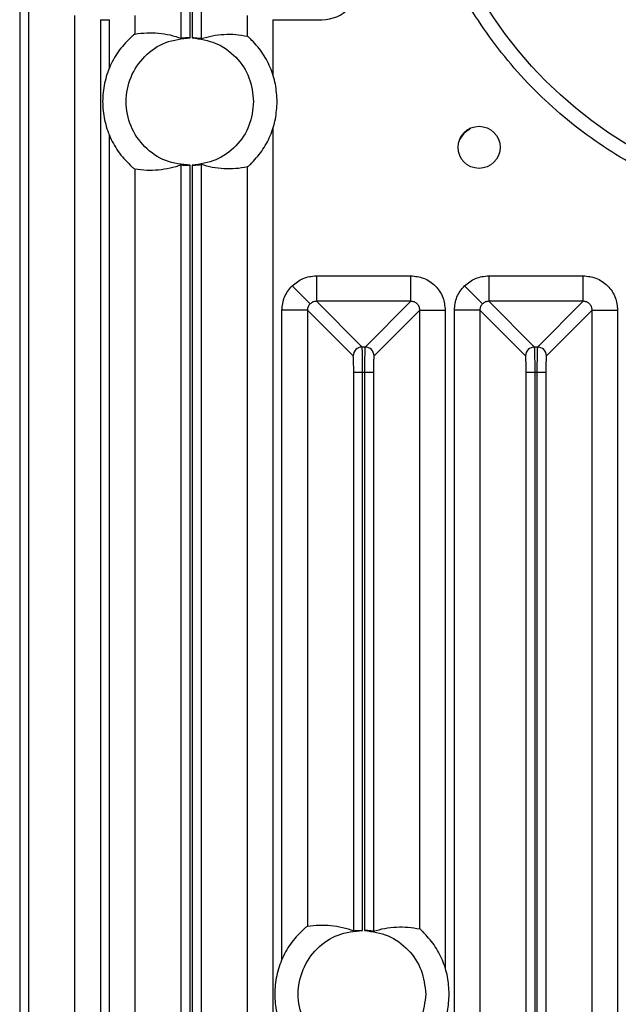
# Model space of a CAD drawing. Header units: millimetres. Extents: x -0.57 to 0.95, y -0.4 to 0.71.
# Tile 56 of 256: x -0.4577 to -0.4107, y 0.1175 to 0.1947. Entities that reach past the tile are written whole.
import ezdxf

# ---------------------------------------------------------------- set-up
doc = ezdxf.new("R2010")
doc.units = ezdxf.units.MM
doc.layers.add('FORMAT', color=7, linetype='Continuous')

msp = doc.modelspace()

# ---------------------------------------------------------------- linework, layer by layer
at = {"layer": 'FORMAT', "color": 7, "linetype": 'Continuous', "lineweight": 25}
for p, q in [((-0.444985, 0.193233), (-0.444985, 0.3053)), ((-0.444286, 0.193267), (-0.444286, 0.305267)), ((-0.444138, 0.30527), (-0.444138, 0.193264)), ((-0.443438, 0.305332), (-0.443438, 0.193202)), ((-0.457663, 0.245279), (-0.457663, 0.098389)), ((-0.456963, 0.245267), (-0.456963, 0.09833)), ((-0.453331, 0.098542), (-0.453331, 0.195029)), ((-0.451332, 0.194689), (-0.450617, 0.194689)), ((-0.451332, 0.194689), (-0.451332, 0.095479)), ((-0.450617, 0.190879), (-0.450617, 0.194689)), ((-0.448618, 0.195029), (-0.448618, 0.193565)), ((-0.439806, 0.193396), (-0.439806, 0.195029)), ((-0.437807, 0.194689), (-0.43395, 0.194689)), ((-0.437807, 0.194689), (-0.437807, 0.190277)), ((-0.437807, 0.186257), (-0.437807, 0.035277)), ((-0.450617, 0.035879), (-0.450617, 0.185654)), ((-0.444985, 0.038233), (-0.444985, 0.1833)), ((-0.444286, 0.038267), (-0.444286, 0.183267)), ((-0.444138, 0.18327), (-0.444138, 0.038264)), ((-0.443438, 0.183332), (-0.443438, 0.038202)), ((-0.439806, 0.038396), (-0.439806, 0.183137)), ((-0.448618, 0.182968), (-0.448618, 0.038565)), ((-0.434393, 0.174603), (-0.434393, 0.172604)), ((-0.434393, 0.174603), (-0.42698, 0.174603)), ((-0.42698, 0.172604), (-0.42698, 0.174603)), ((-0.420868, 0.174603), (-0.420868, 0.172604)), ((-0.420868, 0.174603), (-0.413455, 0.174603)), ((-0.413455, 0.172604), (-0.413455, 0.174603)), ((-0.434889, 0.1724), (-0.436302, 0.173813)), ((-0.421364, 0.1724), (-0.422777, 0.173813)), ((-0.434393, 0.172604), (-0.430805, 0.169015)), ((-0.42698, 0.172604), (-0.434393, 0.172604)), ((-0.430569, 0.169015), (-0.42698, 0.172604)), ((-0.420868, 0.172604), (-0.41728, 0.169015)), ((-0.413455, 0.172604), (-0.420868, 0.172604)), ((-0.417044, 0.169015), (-0.413455, 0.172604)), ((-0.435093, 0.171905), (-0.437092, 0.171905)), ((-0.437092, 0.12095), (-0.437092, 0.171905)), ((-0.435093, 0.171905), (-0.435093, 0.123585)), ((-0.431504, 0.168316), (-0.435093, 0.171905)), ((-0.426281, 0.171905), (-0.429869, 0.168316)), ((-0.426281, 0.123374), (-0.426281, 0.171905)), ((-0.426281, 0.171905), (-0.424282, 0.171905)), ((-0.424282, 0.171905), (-0.424282, 0.120197)), ((-0.421568, 0.171905), (-0.423567, 0.171905)), ((-0.423567, 0.036021), (-0.423567, 0.171905)), ((-0.421568, 0.171905), (-0.421568, 0.038605)), ((-0.417979, 0.168316), (-0.421568, 0.171905)), ((-0.412756, 0.171905), (-0.416344, 0.168316)), ((-0.412756, 0.038352), (-0.412756, 0.171905)), ((-0.412756, 0.171905), (-0.410757, 0.171905)), ((-0.410757, 0.171905), (-0.410757, 0.035117)), ((-0.430569, 0.169015), (-0.430805, 0.169015)), ((-0.417044, 0.169015), (-0.41728, 0.169015)), ((-0.430761, 0.167017), (-0.43146, 0.167017)), ((-0.43146, 0.123236), (-0.43146, 0.167017)), ((-0.430761, 0.123266), (-0.430761, 0.167017)), ((-0.430613, 0.167017), (-0.430761, 0.167017)), ((-0.430613, 0.167017), (-0.430613, 0.123263)), ((-0.429913, 0.167017), (-0.430613, 0.167017)), ((-0.429913, 0.167017), (-0.429913, 0.123197)), ((-0.417236, 0.167017), (-0.417935, 0.167017)), ((-0.417935, 0.038239), (-0.417935, 0.167017)), ((-0.417236, 0.038266), (-0.417236, 0.167017)), ((-0.417088, 0.167017), (-0.417236, 0.167017)), ((-0.417088, 0.167017), (-0.417088, 0.038262)), ((-0.416388, 0.167017), (-0.417088, 0.167017)), ((-0.416388, 0.167017), (-0.416388, 0.038193))]:
    msp.add_line(p, q, dxfattribs=at)
at = {"layer": 'FORMAT', "color": 7, "linetype": 'Continuous', "lineweight": 25, "flags": 128}
for points in [[(-0.42315, 0.185318), (-0.422793, 0.185803), (-0.422289, 0.186193)], [(-0.422289, 0.186193), (-0.422793, 0.185803), (-0.42315, 0.185318)]]:
    msp.add_lwpolyline(points, dxfattribs=at)
at = {"layer": 'FORMAT', "color": 7, "linetype": 'Continuous', "lineweight": 25}
for centre, radius in [((-0.392828, 0.213481), 0.0333499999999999), ((-0.421628, 0.184681), 0.00165)]:
    msp.add_circle(centre, radius, dxfattribs=at)
for centre, start, end in [((-0.430804, 0.168315), 90.081692, 179.918308), ((-0.43057, 0.168315), 0.081692, 89.918308), ((-0.417279, 0.168315), 90.081692, 179.918308), ((-0.417045, 0.168315), 0.081692, 89.918308)]:
    msp.add_arc(centre, 0.0007005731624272, start, end, dxfattribs=at)
msp.add_ellipse((-0.433968, 0.197735), major_axis=(0.0005921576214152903, -0.002990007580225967), ratio=0.984226, start_param=6.090677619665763, end_param=7.655413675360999, dxfattribs=at)
for points in [[(-0.358357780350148, 0.2134809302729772), (-0.3584662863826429, 0.2114055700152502), (-0.3586832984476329, 0.207254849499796), (-0.3604202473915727, 0.2012313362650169), (-0.3631310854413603, 0.195606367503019), (-0.3668297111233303, 0.1905629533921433), (-0.3713684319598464, 0.186265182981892), (-0.3766069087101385, 0.1828528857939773), (-0.3823727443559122, 0.1804370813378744), (-0.3884788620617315, 0.1790963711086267), (-0.3947264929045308, 0.1788743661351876), (-0.4009122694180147, 0.179778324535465), (-0.4068354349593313, 0.1817787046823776), (-0.4123013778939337, 0.1848109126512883), (-0.417139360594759, 0.188774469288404), (-0.4211654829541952, 0.1935472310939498), (-0.4243476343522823, 0.1989484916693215), (-0.4255913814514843, 0.2029144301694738), (-0.4262132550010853, 0.2048973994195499)], [(-0.4488584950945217, 0.1933807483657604), (-0.4491986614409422, 0.193038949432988), (-0.4498789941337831, 0.1923553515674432), (-0.4505984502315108, 0.1910877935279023), (-0.4510535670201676, 0.1897112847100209), (-0.4512054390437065, 0.1882666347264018), (-0.4510535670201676, 0.1868219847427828), (-0.4505984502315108, 0.1854454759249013), (-0.4498789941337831, 0.1841779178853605), (-0.4491986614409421, 0.1834943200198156), (-0.4488584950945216, 0.1831525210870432)], [(-0.4442858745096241, 0.1832667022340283), (-0.4449428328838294, 0.1833389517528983), (-0.4462567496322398, 0.1834834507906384), (-0.4479306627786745, 0.1846383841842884), (-0.4490497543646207, 0.18629457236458), (-0.4494429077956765, 0.1882666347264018), (-0.4490497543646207, 0.1902386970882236), (-0.4479306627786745, 0.1918948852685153), (-0.4462567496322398, 0.1930498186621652), (-0.4449428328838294, 0.1931943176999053), (-0.4442858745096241, 0.1932665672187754)], [(-0.4441378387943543, 0.1932636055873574), (-0.4435000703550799, 0.1931695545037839), (-0.4422245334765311, 0.1929814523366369), (-0.4406350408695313, 0.1918176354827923), (-0.4395272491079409, 0.1901886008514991), (-0.4393836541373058, 0.1889072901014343), (-0.4393118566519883, 0.1882666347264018)], [(-0.4374688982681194, 0.1882666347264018), (-0.4374954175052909, 0.18872544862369), (-0.4375484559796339, 0.1896430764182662), (-0.4379777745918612, 0.1909605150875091), (-0.4386289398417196, 0.1921836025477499), (-0.4392531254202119, 0.1928583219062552), (-0.439565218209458, 0.1931956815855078)], [(-0.4393118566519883, 0.1882666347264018), (-0.4393836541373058, 0.1876259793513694), (-0.4395272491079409, 0.1863446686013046), (-0.4406350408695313, 0.1847156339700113), (-0.4422245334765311, 0.1835518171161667), (-0.4435000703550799, 0.1833637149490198), (-0.4441378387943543, 0.1832696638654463)], [(-0.439565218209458, 0.1833375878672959), (-0.4392531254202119, 0.1836749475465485), (-0.4386289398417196, 0.1843496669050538), (-0.4379777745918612, 0.1855727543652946), (-0.4375484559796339, 0.1868901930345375), (-0.4374954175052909, 0.1878078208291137), (-0.4374688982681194, 0.1882666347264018)], [(-0.4353334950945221, 0.1234028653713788), (-0.4356771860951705, 0.1230606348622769), (-0.4363645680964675, 0.122376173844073), (-0.4370920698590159, 0.1211033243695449), (-0.4375523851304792, 0.1197196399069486), (-0.437706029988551, 0.1182666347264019), (-0.4375523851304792, 0.1168136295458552), (-0.4370920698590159, 0.1154299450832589), (-0.4363645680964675, 0.1141570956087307), (-0.4356771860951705, 0.1134726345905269), (-0.4353334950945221, 0.113130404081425)], [(-0.4307608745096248, 0.1132668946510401), (-0.4314202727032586, 0.1133363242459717), (-0.4327390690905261, 0.1134751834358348), (-0.4344221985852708, 0.1146288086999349), (-0.4355480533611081, 0.1162883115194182), (-0.4359437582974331, 0.1182666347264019), (-0.4355480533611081, 0.1202449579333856), (-0.4344221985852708, 0.1219044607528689), (-0.4327390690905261, 0.123058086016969), (-0.4314202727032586, 0.1231969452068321), (-0.4307608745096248, 0.1232663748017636)], [(-0.4306128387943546, 0.1232626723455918), (-0.429977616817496, 0.1231659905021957), (-0.4287071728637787, 0.1229726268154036), (-0.4271267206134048, 0.1218078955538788), (-0.4260258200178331, 0.1201823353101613), (-0.4258831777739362, 0.118905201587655), (-0.4258118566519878, 0.1182666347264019)], [(-0.4239688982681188, 0.1182666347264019), (-0.4239950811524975, 0.1187225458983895), (-0.424047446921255, 0.1196343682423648), (-0.4244714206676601, 0.1209442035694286), (-0.4251146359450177, 0.1221614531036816), (-0.4257316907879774, 0.1228348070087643), (-0.4260402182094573, 0.1231714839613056)], [(-0.4258118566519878, 0.1182666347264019), (-0.4258831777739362, 0.1176280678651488), (-0.426025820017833, 0.1163509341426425), (-0.4271267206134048, 0.114725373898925), (-0.4287071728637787, 0.1135606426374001), (-0.429977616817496, 0.113367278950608), (-0.4306128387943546, 0.113270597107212)], [(-0.4260402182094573, 0.1133617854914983), (-0.4257316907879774, 0.1136984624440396), (-0.4251146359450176, 0.1143718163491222), (-0.4244714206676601, 0.1155890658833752), (-0.424047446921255, 0.116898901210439), (-0.4239950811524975, 0.1178107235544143), (-0.4239688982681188, 0.1182666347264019)]]:
    msp.add_open_spline(points, degree=3, dxfattribs=at)
for points, knots in [([(-0.4486180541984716, 0.1935649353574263), (-0.448633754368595, 0.1935561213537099), (-0.4486650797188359, 0.1935385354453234), (-0.4487941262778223, 0.1934332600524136), (-0.4488584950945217, 0.1933807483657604)], [0, 0, 0, 0, 0.5011969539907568, 1, 1, 1, 1]), ([(-0.4486180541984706, 0.1935649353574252), (-0.4483115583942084, 0.1936050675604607), (-0.4476965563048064, 0.1936855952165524), (-0.4467778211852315, 0.1936513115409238), (-0.4458734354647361, 0.1935215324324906), (-0.4452775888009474, 0.1933278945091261), (-0.4449854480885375, 0.1932329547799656)], [0, 0, 0, 0, 0.2531180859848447, 0.5078965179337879, 0.7587240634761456, 1, 1, 1, 1]), ([(-0.4442858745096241, 0.1932665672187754), (-0.4443756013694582, 0.1932657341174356), (-0.4445550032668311, 0.1932640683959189), (-0.4447828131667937, 0.193248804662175), (-0.4449449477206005, 0.1932339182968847), (-0.4449719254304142, 0.1932332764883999), (-0.4449854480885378, 0.1932329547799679)], [0, 0, 0, 0, 0.2500208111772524, 0.4998972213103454, 0.7493219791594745, 1, 1, 1, 1]), ([(-0.4434382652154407, 0.193201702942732), (-0.4434515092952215, 0.1932025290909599), (-0.4434779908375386, 0.1932041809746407), (-0.44364071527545, 0.1932258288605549), (-0.4438684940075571, 0.1932503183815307), (-0.444047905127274, 0.1932591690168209), (-0.4441378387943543, 0.1932636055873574)], [0, 0, 0, 0, 0.2499939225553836, 0.4998629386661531, 0.7492955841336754, 1, 1, 1, 1]), ([(-0.443438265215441, 0.1932017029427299), (-0.4431433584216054, 0.1932864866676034), (-0.4425436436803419, 0.1934589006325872), (-0.4416362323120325, 0.1935555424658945), (-0.4407202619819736, 0.1935548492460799), (-0.4401091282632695, 0.1934486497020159), (-0.4398056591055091, 0.19339591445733)], [0, 0, 0, 0, 0.2435577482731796, 0.4952926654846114, 0.7493787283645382, 1, 1, 1, 1]), ([(-0.439565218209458, 0.1931956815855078), (-0.4396297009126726, 0.193252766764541), (-0.439758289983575, 0.1933666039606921), (-0.4397899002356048, 0.1933861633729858), (-0.4398056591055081, 0.1933959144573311)], [0, 0, 0, 0, 0.5014633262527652, 1, 1, 1, 1]), ([(-0.4488584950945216, 0.1831525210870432), (-0.4487937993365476, 0.1830997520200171), (-0.4486648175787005, 0.1829945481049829), (-0.4486336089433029, 0.1829770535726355), (-0.4486180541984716, 0.1829683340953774)], [0, 0, 0, 0, 0.5015884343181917, 0.9999999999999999, 0.9999999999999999, 0.9999999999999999, 0.9999999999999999]), ([(-0.4449854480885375, 0.1833003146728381), (-0.4452775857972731, 0.1832053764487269), (-0.4458734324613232, 0.1830117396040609), (-0.4467778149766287, 0.182881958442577), (-0.447696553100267, 0.1828476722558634), (-0.448311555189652, 0.1829282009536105), (-0.4486180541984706, 0.1829683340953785)], [0, 0, 0, 0, 0.2412734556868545, 0.492103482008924, 0.7468792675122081, 1, 1, 1, 1]), ([(-0.4449854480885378, 0.1833003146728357), (-0.4449722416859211, 0.1833000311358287), (-0.4449458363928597, 0.1832994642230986), (-0.4447832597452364, 0.1832844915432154), (-0.444555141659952, 0.1832691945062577), (-0.4443757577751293, 0.1832675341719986), (-0.4442858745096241, 0.1832667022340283)], [0, 0, 0, 0, 0.2500130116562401, 0.4998838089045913, 0.7494085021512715, 1, 1, 1, 1]), ([(-0.4441378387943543, 0.1832696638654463), (-0.4440481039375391, 0.1832740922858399), (-0.4438686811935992, 0.1832829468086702), (-0.4436411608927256, 0.1833073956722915), (-0.4434788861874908, 0.1833289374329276), (-0.4434518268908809, 0.1833306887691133), (-0.4434382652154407, 0.1833315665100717)], [0, 0, 0, 0, 0.250030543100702, 0.4999302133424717, 0.7493732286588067, 1, 1, 1, 1]), ([(-0.4398056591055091, 0.1831373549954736), (-0.4401091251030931, 0.1830846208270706), (-0.4407202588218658, 0.1829784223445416), (-0.4416362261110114, 0.1829777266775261), (-0.4425436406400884, 0.1830743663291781), (-0.4431433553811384, 0.1832467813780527), (-0.443438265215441, 0.1833315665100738)], [0, 0, 0, 0, 0.2506186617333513, 0.5047073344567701, 0.7564397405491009, 1, 1, 1, 1]), ([(-0.4398056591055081, 0.1831373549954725), (-0.4397897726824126, 0.1831471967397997), (-0.4397580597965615, 0.1831668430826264), (-0.4396294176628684, 0.1832807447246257), (-0.439565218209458, 0.1833375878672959)], [0, 0, 0, 0, 0.500945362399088, 1, 1, 1, 1]), ([(-0.4363017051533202, 0.1738128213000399), (-0.436023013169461, 0.1740393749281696), (-0.4354655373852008, 0.1744925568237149), (-0.4347508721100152, 0.174566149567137), (-0.4343934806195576, 0.174602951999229)], [0, 0, 0, 0, 0.4999176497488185, 1, 1, 1, 1]), ([(-0.426980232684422, 0.174602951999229), (-0.4266408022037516, 0.174566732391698), (-0.4261168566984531, 0.1745108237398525), (-0.4254879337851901, 0.1741749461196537), (-0.4250586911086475, 0.1738263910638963), (-0.4247099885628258, 0.1733970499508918), (-0.4243740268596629, 0.1727681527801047), (-0.4243180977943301, 0.1722440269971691), (-0.4242818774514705, 0.1719045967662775)], [0, 0, 0, 0, 0.2395000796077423, 0.3696927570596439, 0.5000000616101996, 0.6301797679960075, 0.7604999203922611, 1, 1, 1, 1]), ([(-0.4227767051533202, 0.1738128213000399), (-0.422498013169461, 0.1740393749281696), (-0.4219405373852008, 0.1744925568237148), (-0.4212258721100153, 0.174566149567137), (-0.4208684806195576, 0.174602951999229)], [0, 0, 0, 0, 0.499917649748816, 1, 1, 1, 1]), ([(-0.413455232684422, 0.174602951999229), (-0.4131158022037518, 0.1745667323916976), (-0.4125918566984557, 0.1745108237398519), (-0.4119629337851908, 0.1741749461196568), (-0.4115336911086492, 0.1738263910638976), (-0.4111849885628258, 0.1733970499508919), (-0.410849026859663, 0.1727681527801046), (-0.4107930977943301, 0.1722440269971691), (-0.4107568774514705, 0.1719045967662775)], [0, 0, 0, 0, 0.2395000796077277, 0.3696927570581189, 0.500000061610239, 0.63017976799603, 0.7604999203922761, 1, 1, 1, 1]), ([(-0.437091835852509, 0.1719045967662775), (-0.4370550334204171, 0.1722619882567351), (-0.436981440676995, 0.1729766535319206), (-0.4365282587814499, 0.1735341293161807), (-0.4363017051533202, 0.1738128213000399)], [0, 0, 0, 0, 0.5000823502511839, 1, 1, 1, 1]), ([(-0.4235668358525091, 0.1719045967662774), (-0.4235300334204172, 0.1722619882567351), (-0.4234564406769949, 0.1729766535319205), (-0.4230032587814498, 0.1735341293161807), (-0.4227767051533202, 0.1738128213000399)], [0, 0, 0, 0, 0.5000823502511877, 1, 1, 1, 1]), ([(-0.4348892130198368, 0.1724003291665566), (-0.4349451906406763, 0.1723303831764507), (-0.4350305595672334, 0.172223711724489), (-0.4350848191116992, 0.1720463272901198), (-0.4350902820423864, 0.1719523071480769), (-0.4350930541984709, 0.1719045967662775)], [0, 0, 0, 0, 0.4840296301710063, 0.7381716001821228, 1, 1, 1, 1]), ([(-0.4343934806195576, 0.1726041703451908), (-0.434441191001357, 0.1726013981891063), (-0.4345352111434, 0.172595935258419), (-0.4347125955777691, 0.1725416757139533), (-0.4348192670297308, 0.1724563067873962), (-0.4348892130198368, 0.1724003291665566)], [0, 0, 0, 0, 0.2618283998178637, 0.5159703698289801, 1, 1, 1, 1]), ([(-0.4262806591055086, 0.1719045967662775), (-0.4262833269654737, 0.1719524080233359), (-0.4262885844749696, 0.1720466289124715), (-0.4263447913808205, 0.1722220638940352), (-0.4264718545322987, 0.1724129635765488), (-0.4266627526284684, 0.1725400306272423), (-0.4268381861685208, 0.1725962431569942), (-0.4269324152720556, 0.1726015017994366), (-0.426980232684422, 0.1726041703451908)], [0, 0, 0, 0, 0.1309057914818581, 0.257973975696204, 0.4999998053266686, 0.7420036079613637, 0.8690773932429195, 1, 1, 1, 1]), ([(-0.4213642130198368, 0.1724003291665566), (-0.4214201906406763, 0.1723303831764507), (-0.4215055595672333, 0.172223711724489), (-0.4215598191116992, 0.1720463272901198), (-0.4215652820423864, 0.1719523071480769), (-0.4215680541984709, 0.1719045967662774)], [0, 0, 0, 0, 0.4840296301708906, 0.7381716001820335, 1, 1, 1, 1]), ([(-0.4208684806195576, 0.1726041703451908), (-0.420916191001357, 0.1726013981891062), (-0.4210102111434, 0.172595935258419), (-0.4211875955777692, 0.1725416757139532), (-0.4212942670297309, 0.1724563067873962), (-0.4213642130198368, 0.1724003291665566)], [0, 0, 0, 0, 0.2618283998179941, 0.5159703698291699, 1, 1, 1, 1]), ([(-0.4127556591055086, 0.1719045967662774), (-0.4127583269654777, 0.1719524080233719), (-0.4127635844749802, 0.1720466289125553), (-0.4128197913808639, 0.1722220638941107), (-0.412946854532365, 0.172412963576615), (-0.413137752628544, 0.1725400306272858), (-0.4133131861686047, 0.1725962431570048), (-0.4134074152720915, 0.1726015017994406), (-0.413455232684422, 0.1726041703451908)], [0, 0, 0, 0, 0.130905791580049, 0.2579739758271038, 0.4999998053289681, 0.7420036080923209, 0.8690773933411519, 1, 1, 1, 1]), ([(-0.4307608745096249, 0.1670165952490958), (-0.4307615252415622, 0.1672657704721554), (-0.4307628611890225, 0.1677773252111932), (-0.4307721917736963, 0.1684059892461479), (-0.4307838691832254, 0.1687770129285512), (-0.4307946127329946, 0.1689694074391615), (-0.4308011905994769, 0.1689994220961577), (-0.4308046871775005, 0.169015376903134)], [0, 0, 0, 0, 0.2431523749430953, 0.4991898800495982, 0.7129402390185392, 0.8474084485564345, 1, 1, 1, 1]), ([(-0.4305690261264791, 0.169015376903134), (-0.4305725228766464, 0.1689994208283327), (-0.4305791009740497, 0.1689694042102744), (-0.4305898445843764, 0.1687770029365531), (-0.4306015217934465, 0.1684059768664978), (-0.4306108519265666, 0.167777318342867), (-0.430612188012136, 0.16726576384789), (-0.4306128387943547, 0.1670165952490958)], [0, 0, 0, 0, 0.1525989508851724, 0.2870696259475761, 0.5008101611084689, 0.7568539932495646, 1, 1, 1, 1]), ([(-0.4172358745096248, 0.1670165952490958), (-0.4172365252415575, 0.1672657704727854), (-0.4172378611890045, 0.1677773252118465), (-0.4172471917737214, 0.1684059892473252), (-0.4172588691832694, 0.1687770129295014), (-0.4172696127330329, 0.1689694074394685), (-0.4172761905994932, 0.1689994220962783), (-0.4172796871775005, 0.169015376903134)], [0, 0, 0, 0, 0.2431523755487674, 0.4991898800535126, 0.7129402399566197, 0.8474084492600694, 1, 1, 1, 1]), ([(-0.4170440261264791, 0.169015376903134), (-0.41704752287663, 0.1689994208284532), (-0.4170541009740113, 0.1689694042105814), (-0.4170648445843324, 0.1687770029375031), (-0.4170765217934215, 0.1684059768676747), (-0.4170858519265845, 0.1677773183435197), (-0.4170871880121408, 0.1672657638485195), (-0.4170878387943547, 0.1670165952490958)], [0, 0, 0, 0, 0.152598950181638, 0.2870696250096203, 0.5008101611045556, 0.7568539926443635, 1, 1, 1, 1]), ([(-0.4314604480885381, 0.1670165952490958), (-0.4314610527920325, 0.1671767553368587), (-0.4314623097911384, 0.1675096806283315), (-0.4314723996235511, 0.1679415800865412), (-0.4314871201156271, 0.1682453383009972), (-0.4314986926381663, 0.1682929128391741), (-0.4315042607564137, 0.1683158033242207)], [0, 0, 0, 0, 0.2404874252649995, 0.4999019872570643, 0.7593778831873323, 1, 1, 1, 1]), ([(-0.4298694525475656, 0.1683158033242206), (-0.429875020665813, 0.168292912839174), (-0.4298865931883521, 0.1682453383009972), (-0.4299013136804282, 0.1679415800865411), (-0.4299114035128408, 0.1675096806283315), (-0.4299126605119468, 0.1671767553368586), (-0.4299132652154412, 0.1670165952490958)], [0, 0, 0, 0, 0.2406221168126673, 0.5000980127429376, 0.7595125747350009, 1, 1, 1, 1]), ([(-0.4179354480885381, 0.1670165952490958), (-0.4179360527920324, 0.1671767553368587), (-0.4179373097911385, 0.1675096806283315), (-0.417947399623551, 0.1679415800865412), (-0.4179621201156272, 0.1682453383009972), (-0.4179736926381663, 0.1682929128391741), (-0.4179792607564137, 0.1683158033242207)], [0, 0, 0, 0, 0.2404874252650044, 0.4999019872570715, 0.7593778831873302, 1, 1, 1, 1]), ([(-0.4163444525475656, 0.1683158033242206), (-0.4163500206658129, 0.168292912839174), (-0.4163615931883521, 0.1682453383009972), (-0.4163763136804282, 0.1679415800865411), (-0.4163864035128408, 0.1675096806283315), (-0.4163876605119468, 0.1671767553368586), (-0.4163882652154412, 0.1670165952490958)], [0, 0, 0, 0, 0.2406221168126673, 0.5000980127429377, 0.7595125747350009, 1, 1, 1, 1]), ([(-0.435093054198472, 0.1235851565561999), (-0.4351087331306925, 0.1235764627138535), (-0.4351400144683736, 0.1235591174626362), (-0.4352691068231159, 0.1234548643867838), (-0.4353334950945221, 0.1234028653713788)], [0, 0, 0, 0, 0.5012232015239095, 1, 1, 1, 1]), ([(-0.4350930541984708, 0.1235851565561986), (-0.4347861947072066, 0.1236237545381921), (-0.4341707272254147, 0.1237011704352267), (-0.4332516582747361, 0.1236625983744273), (-0.4323476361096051, 0.1235287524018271), (-0.4317522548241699, 0.1233324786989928), (-0.4314604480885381, 0.1232362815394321)], [0, 0, 0, 0, 0.2534181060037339, 0.508280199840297, 0.7589995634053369, 1, 1, 1, 1]), ([(-0.4314604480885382, 0.1232362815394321), (-0.4314504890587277, 0.1232365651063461), (-0.4314343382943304, 0.1232370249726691), (-0.4313505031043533, 0.1232436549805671), (-0.4312516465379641, 0.1232510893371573), (-0.4311268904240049, 0.1232585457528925), (-0.4309640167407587, 0.1232652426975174), (-0.4308384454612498, 0.1232659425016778), (-0.4307608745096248, 0.1232663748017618)], [0, 0, 0, 0, 0.2152847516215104, 0.349131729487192, 0.5002036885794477, 0.6506065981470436, 0.7841641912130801, 1, 1, 1, 1]), ([(-0.429913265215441, 0.1231972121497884), (-0.4299265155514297, 0.1231981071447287), (-0.4299530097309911, 0.1231998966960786), (-0.4301157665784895, 0.1232223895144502), (-0.4303435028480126, 0.1232480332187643), (-0.43052290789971, 0.1232577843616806), (-0.4306128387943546, 0.1232626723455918)], [0, 0, 0, 0, 0.2499909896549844, 0.4998594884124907, 0.7492931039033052, 1, 1, 1, 1]), ([(-0.4299132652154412, 0.1231972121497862), (-0.4296179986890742, 0.123280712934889), (-0.4290177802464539, 0.1234504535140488), (-0.4281099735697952, 0.1235428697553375), (-0.4271943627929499, 0.1235377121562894), (-0.4265837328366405, 0.1234281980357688), (-0.4262806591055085, 0.123373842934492)], [0, 0, 0, 0, 0.2438545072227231, 0.4957079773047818, 0.7497049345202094, 1, 1, 1, 1]), ([(-0.4260402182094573, 0.1231714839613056), (-0.4261046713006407, 0.1232291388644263), (-0.4262332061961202, 0.1233441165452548), (-0.4262648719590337, 0.1233639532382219), (-0.4262806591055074, 0.1233738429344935)], [0, 0, 0, 0, 0.5014443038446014, 1, 1, 1, 1])]:
    msp.add_open_spline(points, degree=3, knots=knots, dxfattribs=at)

doc.saveas('drawing.dxf')
